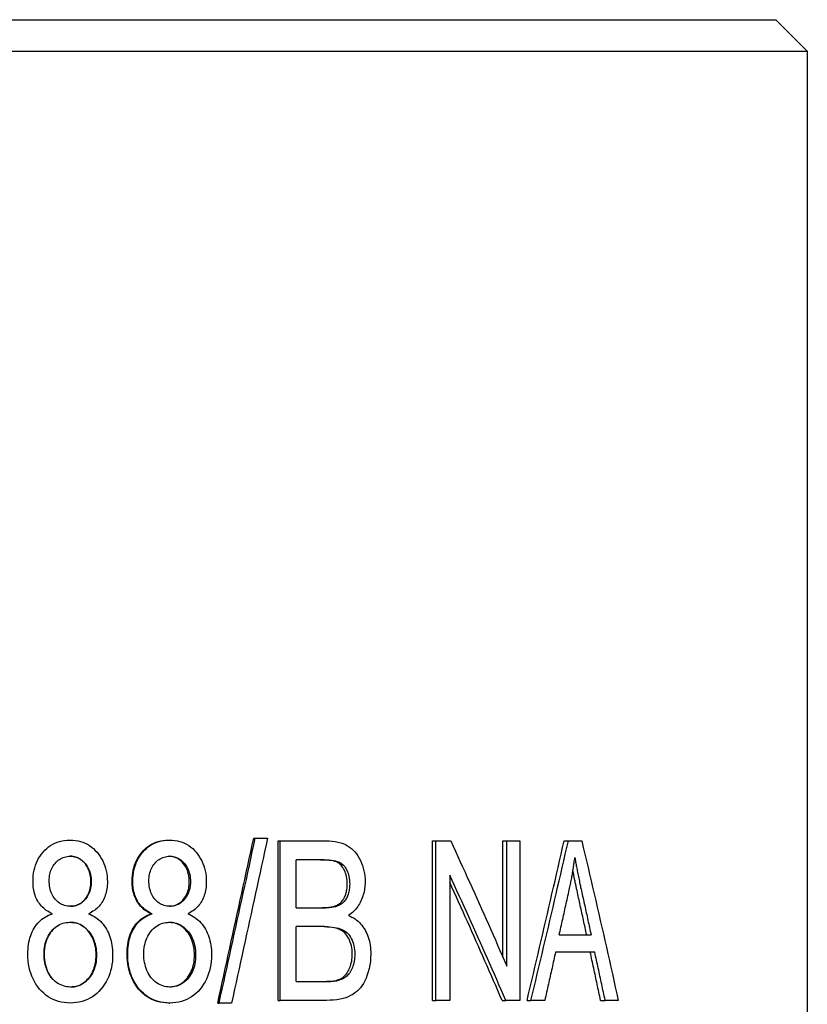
# Model space of a CAD drawing. Header units: millimetres. Extents: x 84 to 4102, y 9 to 486.
# Tile 15 of 15: x 459 to 471, y 349 to 364. Entities that reach past the tile are written whole.
import ezdxf

# ---------------------------------------------------------------- set-up
doc = ezdxf.new("R2010")
doc.units = ezdxf.units.MM
doc.layers.add('DETAIL', color=2, linetype='Continuous')

msp = doc.modelspace()

# ---------------------------------------------------------------- linework, layer by layer
at = {"layer": 'DETAIL'}
for p, q in [((447.746, 364.34), (470.746, 364.34)), ((470.746, 364.34), (471.246, 363.84)), ((447.246, 363.84), (471.246, 363.84)), ((471.246, 363.84), (471.246, 331.24)), ((462.433, 351.31), (462.459, 351.31)), ((462.459, 351.31), (462.654, 351.31)), ((461.078, 351.277), (461.093, 351.277)), ((462.823, 351.267), (462.852, 351.267)), ((462.823, 348.727), (462.823, 351.267)), ((462.852, 351.267), (463.579, 351.267)), ((462.852, 348.727), (462.852, 351.267)), ((465.28, 351.267), (465.331, 351.267)), ((465.28, 348.727), (465.28, 351.267)), ((465.331, 351.267), (465.569, 351.267)), ((465.331, 348.727), (465.331, 351.267)), ((466.401, 351.267), (466.461, 351.267)), ((466.401, 349.411), (466.401, 351.267)), ((466.461, 351.267), (466.668, 351.267)), ((466.461, 349.273), (466.461, 351.267)), ((466.668, 351.267), (466.668, 348.727)), ((467.375, 351.267), (467.442, 351.267)), ((467.442, 351.267), (467.655, 351.267)), ((463.11, 350.201), (463.11, 350.967)), ((463.497, 350.967), (463.11, 350.967)), ((465.554, 350.722), (465.554, 348.727)), ((463.11, 350.201), (463.528, 350.201)), ((460.802, 350.106), (460.815, 350.106)), ((463.11, 349.028), (463.11, 349.901)), ((463.557, 349.901), (463.11, 349.901)), ((467.296, 349.769), (467.804, 349.769)), ((467.862, 349.496), (467.238, 349.496)), ((463.11, 349.028), (463.592, 349.028)), ((463.727, 349.039), (463.764, 349.039)), ((461.082, 348.685), (461.097, 348.685)), ((461.862, 348.685), (461.883, 348.685)), ((462.081, 348.685), (461.883, 348.685)), ((462.823, 348.727), (462.852, 348.727)), ((463.59, 348.727), (462.852, 348.727)), ((465.28, 348.727), (465.331, 348.727)), ((465.554, 348.727), (465.331, 348.727)), ((466.387, 348.727), (466.447, 348.727)), ((466.668, 348.727), (466.447, 348.727)), ((466.784, 348.727), (466.847, 348.727)), ((467.068, 348.727), (466.847, 348.727)), ((467.955, 348.727), (468.028, 348.727)), ((468.237, 348.727), (468.028, 348.727))]:
    msp.add_line(p, q, dxfattribs=at)
at = {"layer": 'DETAIL', "flags": 128}
for points in [[(461.862, 348.685), (461.885, 348.794), (461.909, 348.904), (461.933, 349.013), (461.957, 349.122), (461.981, 349.232), (462.005, 349.341), (462.029, 349.451), (462.053, 349.56), (462.076, 349.669), (462.1, 349.779), (462.124, 349.888), (462.148, 349.997), (462.172, 350.107), (462.195, 350.216), (462.219, 350.326), (462.243, 350.435), (462.267, 350.544), (462.29, 350.654), (462.314, 350.763), (462.338, 350.873), (462.362, 350.982), (462.385, 351.091), (462.409, 351.201), (462.433, 351.31)], [(461.883, 348.685), (461.907, 348.794), (461.932, 348.904), (461.956, 349.013), (461.98, 349.122), (462.004, 349.232), (462.028, 349.341), (462.052, 349.451), (462.076, 349.56), (462.1, 349.669), (462.124, 349.779), (462.148, 349.888), (462.172, 349.997), (462.196, 350.107), (462.22, 350.216), (462.244, 350.326), (462.268, 350.435), (462.292, 350.544), (462.316, 350.654), (462.34, 350.763), (462.364, 350.873), (462.387, 350.982), (462.411, 351.091), (462.435, 351.201), (462.459, 351.31)], [(462.654, 351.31), (462.631, 351.201), (462.607, 351.091), (462.583, 350.982), (462.559, 350.873), (462.536, 350.763), (462.512, 350.654), (462.488, 350.544), (462.464, 350.435), (462.44, 350.326), (462.416, 350.216), (462.393, 350.107), (462.369, 349.997), (462.345, 349.888), (462.321, 349.779), (462.297, 349.669), (462.273, 349.56), (462.249, 349.451), (462.225, 349.341), (462.201, 349.232), (462.177, 349.122), (462.153, 349.013), (462.129, 348.904), (462.105, 348.794), (462.081, 348.685)], [(458.92, 350.623), (458.921, 350.668), (458.924, 350.713), (458.93, 350.756), (458.938, 350.798), (458.948, 350.838), (458.96, 350.878), (458.975, 350.916), (458.991, 350.953), (459.01, 350.989), (459.032, 351.023), (459.055, 351.056), (459.081, 351.088), (459.109, 351.119), (459.138, 351.146), (459.168, 351.171), (459.2, 351.193), (459.234, 351.213), (459.269, 351.23), (459.305, 351.244), (459.343, 351.256), (459.382, 351.265), (459.423, 351.272), (459.466, 351.276), (459.509, 351.277)], [(459.509, 351.277), (459.553, 351.276), (459.596, 351.272), (459.637, 351.265), (459.676, 351.256), (459.714, 351.244), (459.751, 351.229), (459.786, 351.212), (459.82, 351.192), (459.852, 351.169), (459.883, 351.143), (459.912, 351.115), (459.94, 351.085), (459.967, 351.052), (459.99, 351.018), (460.012, 350.983), (460.031, 350.947), (460.048, 350.909), (460.063, 350.871), (460.076, 350.831), (460.086, 350.79), (460.094, 350.748), (460.1, 350.705), (460.103, 350.661), (460.104, 350.615)], [(460.498, 350.623), (460.499, 350.668), (460.503, 350.713), (460.508, 350.756), (460.516, 350.798), (460.526, 350.838), (460.538, 350.878), (460.552, 350.916), (460.569, 350.953), (460.587, 350.989), (460.608, 351.023), (460.631, 351.056), (460.657, 351.088), (460.684, 351.119), (460.713, 351.146), (460.743, 351.171), (460.774, 351.193), (460.807, 351.213), (460.841, 351.23), (460.877, 351.244), (460.915, 351.256), (460.953, 351.265), (460.993, 351.272), (461.035, 351.276), (461.078, 351.277)], [(460.509, 350.623), (460.51, 350.668), (460.513, 350.713), (460.519, 350.756), (460.526, 350.798), (460.536, 350.838), (460.549, 350.878), (460.563, 350.916), (460.58, 350.953), (460.599, 350.989), (460.62, 351.023), (460.643, 351.056), (460.669, 351.088), (460.696, 351.119), (460.725, 351.146), (460.755, 351.171), (460.787, 351.193), (460.82, 351.213), (460.855, 351.23), (460.891, 351.244), (460.928, 351.256), (460.967, 351.265), (461.008, 351.272), (461.05, 351.276), (461.093, 351.277)], [(461.093, 351.277), (461.136, 351.276), (461.178, 351.272), (461.219, 351.265), (461.258, 351.256), (461.295, 351.244), (461.331, 351.229), (461.366, 351.212), (461.399, 351.192), (461.431, 351.169), (461.462, 351.143), (461.491, 351.115), (461.518, 351.085), (461.544, 351.052), (461.567, 351.018), (461.589, 350.983), (461.608, 350.947), (461.624, 350.909), (461.639, 350.871), (461.651, 350.831), (461.661, 350.79), (461.669, 350.748), (461.675, 350.705), (461.678, 350.661), (461.679, 350.615)], [(463.579, 351.267), (463.632, 351.266), (463.683, 351.263), (463.73, 351.257), (463.775, 351.248), (463.818, 351.237), (463.857, 351.224), (463.894, 351.208), (463.928, 351.19), (463.96, 351.169), (463.99, 351.146), (464.019, 351.12), (464.045, 351.092), (464.07, 351.061), (464.093, 351.028), (464.114, 350.992), (464.133, 350.953), (464.15, 350.913), (464.165, 350.872), (464.177, 350.831), (464.188, 350.789), (464.196, 350.747), (464.201, 350.704), (464.205, 350.661), (464.206, 350.617)], [(465.569, 351.267), (465.607, 351.184), (465.645, 351.101), (465.683, 351.018), (465.721, 350.935), (465.759, 350.852), (465.797, 350.769), (465.834, 350.686), (465.872, 350.603), (465.909, 350.52), (465.947, 350.437), (465.984, 350.354), (466.021, 350.27), (466.059, 350.187), (466.096, 350.104), (466.133, 350.021), (466.17, 349.938), (466.206, 349.855), (466.243, 349.772), (466.28, 349.689), (466.316, 349.606), (466.352, 349.523), (466.389, 349.44), (466.425, 349.357), (466.461, 349.273)], [(466.784, 348.727), (466.809, 348.833), (466.834, 348.939), (466.86, 349.045), (466.885, 349.151), (466.91, 349.257), (466.935, 349.363), (466.96, 349.468), (466.985, 349.574), (467.009, 349.68), (467.034, 349.786), (467.059, 349.892), (467.083, 349.997), (467.108, 350.103), (467.133, 350.209), (467.157, 350.315), (467.181, 350.421), (467.206, 350.527), (467.23, 350.632), (467.254, 350.738), (467.279, 350.844), (467.303, 350.95), (467.327, 351.056), (467.351, 351.162), (467.375, 351.267)], [(466.847, 348.727), (466.872, 348.833), (466.898, 348.939), (466.923, 349.045), (466.948, 349.151), (466.974, 349.257), (466.999, 349.363), (467.024, 349.468), (467.049, 349.574), (467.074, 349.68), (467.099, 349.786), (467.124, 349.892), (467.149, 349.997), (467.174, 350.103), (467.198, 350.209), (467.223, 350.315), (467.248, 350.421), (467.272, 350.527), (467.297, 350.632), (467.321, 350.738), (467.346, 350.844), (467.37, 350.95), (467.394, 351.056), (467.418, 351.162), (467.442, 351.267)], [(467.655, 351.267), (467.68, 351.162), (467.705, 351.056), (467.73, 350.95), (467.755, 350.844), (467.78, 350.738), (467.805, 350.632), (467.829, 350.527), (467.854, 350.421), (467.878, 350.315), (467.903, 350.209), (467.927, 350.103), (467.951, 349.997), (467.976, 349.892), (468, 349.786), (468.024, 349.68), (468.048, 349.574), (468.072, 349.468), (468.095, 349.363), (468.119, 349.257), (468.143, 349.151), (468.167, 349.045), (468.19, 348.939), (468.214, 348.833), (468.237, 348.727)], [(459.178, 350.634), (459.178, 350.661), (459.18, 350.686), (459.183, 350.711), (459.188, 350.735), (459.194, 350.759), (459.201, 350.782), (459.21, 350.804), (459.22, 350.826), (459.231, 350.848), (459.243, 350.868), (459.257, 350.888), (459.272, 350.907), (459.288, 350.926), (459.305, 350.942), (459.323, 350.957), (459.341, 350.971), (459.36, 350.983), (459.38, 350.993), (459.4, 351.002), (459.421, 351.009), (459.443, 351.014), (459.466, 351.018), (459.489, 351.021), (459.513, 351.022)], [(459.842, 350.617), (459.841, 350.645), (459.839, 350.672), (459.836, 350.699), (459.831, 350.724), (459.826, 350.749), (459.818, 350.774), (459.81, 350.797), (459.8, 350.82), (459.789, 350.842), (459.777, 350.863), (459.763, 350.884), (459.748, 350.904), (459.732, 350.922), (459.715, 350.939), (459.698, 350.955), (459.68, 350.969), (459.661, 350.981), (459.642, 350.992), (459.622, 351.001), (459.602, 351.008), (459.581, 351.014), (459.559, 351.018), (459.536, 351.021), (459.513, 351.022)], [(459.513, 351.022), (459.537, 351.021), (459.559, 351.018), (459.582, 351.014), (459.603, 351.009), (459.624, 351.001), (459.644, 350.992), (459.664, 350.982), (459.682, 350.97), (459.701, 350.956), (459.718, 350.94), (459.735, 350.923), (459.751, 350.905), (459.767, 350.885), (459.781, 350.864), (459.793, 350.843), (459.804, 350.82), (459.814, 350.798), (459.823, 350.774), (459.83, 350.75), (459.836, 350.725), (459.841, 350.699), (459.844, 350.672), (459.846, 350.645), (459.847, 350.617)], [(460.765, 350.634), (460.765, 350.661), (460.767, 350.686), (460.77, 350.711), (460.775, 350.735), (460.781, 350.759), (460.788, 350.782), (460.796, 350.804), (460.806, 350.826), (460.817, 350.848), (460.83, 350.868), (460.843, 350.888), (460.858, 350.907), (460.874, 350.926), (460.891, 350.942), (460.908, 350.957), (460.927, 350.971), (460.945, 350.983), (460.965, 350.993), (460.985, 351.002), (461.006, 351.009), (461.028, 351.014), (461.05, 351.018), (461.073, 351.021), (461.097, 351.022)], [(461.408, 350.617), (461.407, 350.645), (461.406, 350.672), (461.402, 350.698), (461.398, 350.723), (461.392, 350.748), (461.385, 350.772), (461.377, 350.795), (461.368, 350.818), (461.357, 350.84), (461.345, 350.861), (461.332, 350.882), (461.317, 350.901), (461.302, 350.92), (461.285, 350.937), (461.269, 350.953), (461.251, 350.967), (461.233, 350.979), (461.214, 350.99), (461.195, 350.999), (461.175, 351.007), (461.155, 351.013), (461.133, 351.017), (461.112, 351.02), (461.089, 351.022)], [(461.097, 351.022), (461.12, 351.021), (461.143, 351.018), (461.164, 351.014), (461.186, 351.009), (461.206, 351.001), (461.226, 350.992), (461.245, 350.982), (461.264, 350.97), (461.282, 350.956), (461.299, 350.94), (461.316, 350.923), (461.332, 350.905), (461.347, 350.885), (461.361, 350.864), (461.373, 350.843), (461.384, 350.82), (461.394, 350.798), (461.403, 350.774), (461.41, 350.75), (461.416, 350.725), (461.42, 350.699), (461.424, 350.672), (461.425, 350.645), (461.426, 350.617)], [(463.922, 350.578), (463.921, 350.609), (463.919, 350.639), (463.916, 350.668), (463.911, 350.697), (463.904, 350.724), (463.897, 350.75), (463.888, 350.776), (463.877, 350.8), (463.865, 350.823), (463.852, 350.844), (463.838, 350.863), (463.823, 350.881), (463.806, 350.896), (463.788, 350.91), (463.769, 350.922), (463.749, 350.932), (463.726, 350.94), (463.7, 350.947), (463.67, 350.953), (463.636, 350.958), (463.598, 350.962), (463.556, 350.965), (463.511, 350.967), (463.462, 350.967)], [(463.497, 350.967), (463.546, 350.967), (463.592, 350.965), (463.634, 350.962), (463.672, 350.958), (463.707, 350.953), (463.737, 350.947), (463.764, 350.94), (463.787, 350.932), (463.807, 350.922), (463.826, 350.91), (463.844, 350.896), (463.861, 350.881), (463.877, 350.863), (463.891, 350.844), (463.904, 350.823), (463.916, 350.8), (463.926, 350.776), (463.935, 350.75), (463.943, 350.724), (463.95, 350.697), (463.954, 350.668), (463.958, 350.639), (463.96, 350.609), (463.961, 350.578)], [(467.463, 350.516), (467.467, 350.536), (467.471, 350.556), (467.475, 350.576), (467.48, 350.596), (467.484, 350.617), (467.488, 350.637), (467.491, 350.657), (467.495, 350.677), (467.499, 350.697), (467.503, 350.717), (467.506, 350.737), (467.51, 350.757), (467.513, 350.778), (467.516, 350.798), (467.52, 350.818), (467.523, 350.838), (467.526, 350.858), (467.529, 350.879), (467.532, 350.899), (467.535, 350.919), (467.537, 350.939), (467.54, 350.96), (467.543, 350.98), (467.545, 351)], [(467.545, 351), (467.548, 350.983), (467.551, 350.965), (467.554, 350.947), (467.558, 350.929), (467.561, 350.91), (467.565, 350.89), (467.568, 350.871), (467.572, 350.851), (467.576, 350.83), (467.58, 350.809), (467.584, 350.788), (467.588, 350.766), (467.593, 350.744), (467.597, 350.721), (467.602, 350.698), (467.607, 350.675), (467.612, 350.651), (467.617, 350.627), (467.622, 350.603), (467.627, 350.578), (467.633, 350.552), (467.638, 350.526), (467.644, 350.5), (467.65, 350.474)], [(466.447, 348.727), (466.411, 348.811), (466.375, 348.894), (466.338, 348.977), (466.302, 349.06), (466.265, 349.143), (466.229, 349.226), (466.192, 349.309), (466.155, 349.392), (466.118, 349.475), (466.081, 349.558), (466.044, 349.641), (466.007, 349.725), (465.97, 349.808), (465.932, 349.891), (465.895, 349.974), (465.857, 350.057), (465.82, 350.14), (465.782, 350.223), (465.744, 350.306), (465.706, 350.389), (465.668, 350.472), (465.63, 350.555), (465.592, 350.638), (465.554, 350.722)], [(467.58, 350.474), (467.577, 350.488), (467.574, 350.503), (467.571, 350.517), (467.568, 350.531), (467.565, 350.545), (467.562, 350.559), (467.559, 350.573), (467.556, 350.587), (467.553, 350.6), (467.551, 350.614), (467.548, 350.627), (467.545, 350.64), (467.542, 350.653), (467.54, 350.666), (467.537, 350.679), (467.534, 350.692), (467.532, 350.704), (467.529, 350.717), (467.527, 350.729), (467.524, 350.741), (467.522, 350.754), (467.52, 350.766), (467.517, 350.777), (467.515, 350.789)], [(459.228, 350.106), (459.203, 350.118), (459.178, 350.131), (459.154, 350.145), (459.132, 350.16), (459.111, 350.176), (459.091, 350.193), (459.072, 350.21), (459.054, 350.228), (459.038, 350.247), (459.022, 350.267), (459.008, 350.288), (458.995, 350.309), (458.983, 350.331), (458.972, 350.354), (458.962, 350.378), (458.953, 350.403), (458.945, 350.428), (458.939, 350.453), (458.933, 350.48), (458.928, 350.507), (458.925, 350.535), (458.922, 350.564), (458.92, 350.593), (458.92, 350.623)], [(459.515, 350.226), (459.491, 350.227), (459.467, 350.229), (459.444, 350.233), (459.421, 350.239), (459.4, 350.246), (459.379, 350.255), (459.359, 350.265), (459.34, 350.277), (459.322, 350.29), (459.304, 350.305), (459.287, 350.322), (459.271, 350.34), (459.256, 350.36), (459.243, 350.38), (459.23, 350.401), (459.219, 350.424), (459.209, 350.447), (459.201, 350.471), (459.194, 350.496), (459.188, 350.522), (459.183, 350.549), (459.18, 350.576), (459.178, 350.605), (459.178, 350.634)], [(459.515, 350.226), (459.539, 350.227), (459.562, 350.229), (459.584, 350.233), (459.605, 350.239), (459.626, 350.246), (459.646, 350.255), (459.665, 350.265), (459.684, 350.277), (459.702, 350.29), (459.719, 350.305), (459.735, 350.322), (459.751, 350.34), (459.765, 350.359), (459.779, 350.379), (459.791, 350.4), (459.801, 350.421), (459.811, 350.443), (459.819, 350.466), (459.826, 350.489), (459.832, 350.513), (459.836, 350.538), (459.839, 350.564), (459.841, 350.59), (459.842, 350.617)], [(459.847, 350.617), (459.846, 350.59), (459.844, 350.564), (459.841, 350.538), (459.837, 350.513), (459.831, 350.489), (459.824, 350.465), (459.815, 350.442), (459.806, 350.42), (459.795, 350.399), (459.783, 350.378), (459.769, 350.358), (459.754, 350.339), (459.738, 350.321), (459.722, 350.305), (459.705, 350.29), (459.687, 350.276), (459.668, 350.264), (459.648, 350.254), (459.628, 350.246), (459.607, 350.239), (459.585, 350.233), (459.563, 350.229), (459.539, 350.227), (459.515, 350.226)], [(460.104, 350.615), (460.104, 350.586), (460.102, 350.558), (460.099, 350.53), (460.096, 350.503), (460.091, 350.476), (460.086, 350.45), (460.079, 350.425), (460.071, 350.4), (460.062, 350.376), (460.053, 350.353), (460.042, 350.33), (460.03, 350.308), (460.017, 350.287), (460.003, 350.266), (459.988, 350.247), (459.972, 350.228), (459.955, 350.21), (459.937, 350.192), (459.917, 350.176), (459.897, 350.16), (459.875, 350.145), (459.853, 350.131), (459.829, 350.118), (459.804, 350.106)], [(460.802, 350.106), (460.777, 350.118), (460.752, 350.131), (460.729, 350.145), (460.707, 350.16), (460.686, 350.176), (460.667, 350.193), (460.648, 350.21), (460.631, 350.228), (460.614, 350.247), (460.599, 350.267), (460.585, 350.288), (460.572, 350.309), (460.56, 350.331), (460.55, 350.354), (460.54, 350.378), (460.531, 350.403), (460.523, 350.428), (460.517, 350.453), (460.511, 350.48), (460.506, 350.507), (460.503, 350.535), (460.5, 350.564), (460.499, 350.593), (460.498, 350.623)], [(460.815, 350.106), (460.789, 350.118), (460.765, 350.131), (460.742, 350.145), (460.719, 350.16), (460.698, 350.176), (460.679, 350.193), (460.66, 350.21), (460.642, 350.228), (460.626, 350.247), (460.61, 350.267), (460.596, 350.288), (460.583, 350.309), (460.571, 350.331), (460.56, 350.354), (460.551, 350.378), (460.542, 350.403), (460.534, 350.428), (460.527, 350.453), (460.522, 350.48), (460.517, 350.507), (460.513, 350.535), (460.511, 350.564), (460.509, 350.593), (460.509, 350.623)], [(461.099, 350.226), (461.075, 350.227), (461.051, 350.229), (461.028, 350.233), (461.006, 350.239), (460.985, 350.246), (460.964, 350.255), (460.945, 350.265), (460.926, 350.277), (460.907, 350.29), (460.89, 350.305), (460.873, 350.322), (460.857, 350.34), (460.843, 350.36), (460.829, 350.38), (460.817, 350.401), (460.806, 350.424), (460.796, 350.447), (460.788, 350.471), (460.781, 350.496), (460.775, 350.522), (460.77, 350.549), (460.767, 350.576), (460.765, 350.605), (460.765, 350.634)], [(461.091, 350.226), (461.114, 350.227), (461.136, 350.23), (461.158, 350.234), (461.179, 350.24), (461.199, 350.248), (461.218, 350.257), (461.237, 350.267), (461.255, 350.279), (461.272, 350.292), (461.289, 350.308), (461.305, 350.324), (461.32, 350.342), (461.334, 350.361), (461.347, 350.381), (461.359, 350.402), (461.369, 350.423), (461.378, 350.445), (461.386, 350.467), (461.393, 350.49), (461.398, 350.514), (461.403, 350.539), (461.406, 350.564), (461.407, 350.59), (461.408, 350.617)], [(461.426, 350.617), (461.425, 350.59), (461.424, 350.564), (461.42, 350.538), (461.416, 350.513), (461.41, 350.489), (461.403, 350.465), (461.395, 350.442), (461.386, 350.42), (461.375, 350.399), (461.363, 350.378), (461.349, 350.358), (461.335, 350.339), (461.319, 350.321), (461.303, 350.305), (461.286, 350.29), (461.268, 350.276), (461.25, 350.264), (461.23, 350.254), (461.21, 350.246), (461.189, 350.239), (461.168, 350.233), (461.146, 350.229), (461.123, 350.227), (461.099, 350.226)], [(461.679, 350.615), (461.679, 350.586), (461.677, 350.558), (461.675, 350.53), (461.671, 350.503), (461.666, 350.476), (461.661, 350.45), (461.654, 350.425), (461.647, 350.4), (461.638, 350.376), (461.629, 350.353), (461.618, 350.33), (461.606, 350.308), (461.594, 350.287), (461.58, 350.266), (461.565, 350.247), (461.549, 350.228), (461.532, 350.21), (461.514, 350.192), (461.495, 350.176), (461.475, 350.16), (461.454, 350.145), (461.432, 350.131), (461.408, 350.118), (461.384, 350.106)], [(463.73, 350.23), (463.746, 350.237), (463.761, 350.244), (463.775, 350.252), (463.789, 350.261), (463.801, 350.271), (463.814, 350.281), (463.825, 350.292), (463.836, 350.303), (463.847, 350.316), (463.856, 350.329), (463.865, 350.342), (463.874, 350.357), (463.881, 350.372), (463.888, 350.387), (463.895, 350.404), (463.9, 350.42), (463.905, 350.438), (463.91, 350.456), (463.913, 350.475), (463.916, 350.494), (463.919, 350.514), (463.92, 350.535), (463.921, 350.556), (463.922, 350.578)], [(463.961, 350.578), (463.96, 350.556), (463.959, 350.535), (463.958, 350.514), (463.955, 350.494), (463.952, 350.475), (463.949, 350.456), (463.944, 350.438), (463.939, 350.42), (463.933, 350.404), (463.927, 350.387), (463.92, 350.372), (463.912, 350.357), (463.904, 350.342), (463.895, 350.329), (463.885, 350.316), (463.875, 350.303), (463.863, 350.292), (463.852, 350.281), (463.839, 350.271), (463.826, 350.261), (463.813, 350.252), (463.798, 350.244), (463.783, 350.237), (463.768, 350.23)], [(464.206, 350.617), (464.205, 350.59), (464.204, 350.563), (464.202, 350.537), (464.199, 350.511), (464.195, 350.485), (464.19, 350.459), (464.184, 350.434), (464.177, 350.409), (464.169, 350.384), (464.161, 350.359), (464.151, 350.335), (464.141, 350.311), (464.129, 350.288), (464.117, 350.265), (464.104, 350.243), (464.09, 350.222), (464.075, 350.201), (464.059, 350.181), (464.042, 350.162), (464.024, 350.144), (464.005, 350.127), (463.985, 350.11), (463.964, 350.094), (463.943, 350.079)], [(466.387, 348.727), (466.354, 348.806), (466.32, 348.884), (466.286, 348.962), (466.252, 349.041), (466.218, 349.119), (466.183, 349.197), (466.149, 349.276), (466.115, 349.354), (466.08, 349.432), (466.046, 349.511), (466.011, 349.589), (465.976, 349.667), (465.942, 349.746), (465.907, 349.824), (465.872, 349.902), (465.837, 349.981), (465.802, 350.059), (465.766, 350.137), (465.731, 350.216), (465.696, 350.294), (465.66, 350.372), (465.625, 350.451), (465.589, 350.529), (465.554, 350.607)], [(467.296, 349.769), (467.303, 349.8), (467.31, 349.831), (467.317, 349.862), (467.324, 349.894), (467.331, 349.925), (467.338, 349.956), (467.345, 349.987), (467.352, 350.018), (467.359, 350.049), (467.366, 350.08), (467.373, 350.112), (467.38, 350.143), (467.387, 350.174), (467.394, 350.205), (467.401, 350.236), (467.407, 350.267), (467.414, 350.298), (467.421, 350.33), (467.428, 350.361), (467.435, 350.392), (467.442, 350.423), (467.449, 350.454), (467.456, 350.485), (467.463, 350.516)], [(467.734, 349.769), (467.727, 349.798), (467.721, 349.828), (467.715, 349.857), (467.708, 349.886), (467.702, 349.916), (467.696, 349.945), (467.689, 349.975), (467.683, 350.004), (467.676, 350.033), (467.67, 350.063), (467.664, 350.092), (467.657, 350.121), (467.651, 350.151), (467.645, 350.18), (467.638, 350.209), (467.632, 350.239), (467.625, 350.268), (467.619, 350.298), (467.612, 350.327), (467.606, 350.356), (467.6, 350.386), (467.593, 350.415), (467.587, 350.444), (467.58, 350.474)], [(467.65, 350.474), (467.656, 350.444), (467.663, 350.415), (467.669, 350.386), (467.676, 350.356), (467.682, 350.327), (467.689, 350.298), (467.695, 350.268), (467.702, 350.239), (467.708, 350.209), (467.715, 350.18), (467.721, 350.151), (467.727, 350.121), (467.734, 350.092), (467.74, 350.063), (467.747, 350.033), (467.753, 350.004), (467.76, 349.975), (467.766, 349.945), (467.772, 349.916), (467.779, 349.886), (467.785, 349.857), (467.792, 349.828), (467.798, 349.798), (467.804, 349.769)], [(463.492, 350.201), (463.506, 350.201), (463.519, 350.201), (463.532, 350.201), (463.545, 350.202), (463.558, 350.202), (463.57, 350.203), (463.581, 350.203), (463.593, 350.204), (463.604, 350.205), (463.615, 350.206), (463.625, 350.207), (463.635, 350.208), (463.645, 350.209), (463.654, 350.211), (463.663, 350.212), (463.672, 350.214), (463.68, 350.215), (463.689, 350.217), (463.696, 350.219), (463.704, 350.221), (463.711, 350.223), (463.718, 350.225), (463.724, 350.227), (463.73, 350.23)], [(463.768, 350.23), (463.762, 350.227), (463.755, 350.225), (463.748, 350.223), (463.741, 350.221), (463.733, 350.219), (463.726, 350.217), (463.717, 350.215), (463.709, 350.214), (463.7, 350.212), (463.691, 350.211), (463.681, 350.209), (463.672, 350.208), (463.661, 350.207), (463.651, 350.206), (463.64, 350.205), (463.629, 350.204), (463.617, 350.203), (463.606, 350.203), (463.593, 350.202), (463.581, 350.202), (463.568, 350.201), (463.555, 350.201), (463.542, 350.201), (463.528, 350.201)], [(458.838, 349.463), (458.839, 349.504), (458.841, 349.544), (458.844, 349.582), (458.849, 349.619), (458.856, 349.656), (458.863, 349.691), (458.872, 349.725), (458.883, 349.758), (458.895, 349.79), (458.908, 349.82), (458.923, 349.85), (458.939, 349.878), (458.957, 349.906), (458.976, 349.931), (458.996, 349.955), (459.017, 349.978), (459.039, 349.999), (459.062, 350.019), (459.087, 350.037), (459.113, 350.054), (459.14, 350.069), (459.168, 350.083), (459.198, 350.095), (459.228, 350.106)], [(459.804, 350.106), (459.835, 350.093), (459.864, 350.078), (459.892, 350.062), (459.919, 350.045), (459.945, 350.027), (459.969, 350.007), (459.992, 349.986), (460.014, 349.963), (460.035, 349.939), (460.054, 349.914), (460.072, 349.888), (460.089, 349.86), (460.105, 349.831), (460.12, 349.801), (460.132, 349.771), (460.144, 349.739), (460.154, 349.707), (460.163, 349.673), (460.171, 349.639), (460.177, 349.604), (460.182, 349.567), (460.185, 349.53), (460.187, 349.492), (460.188, 349.453)], [(460.417, 349.463), (460.418, 349.504), (460.42, 349.544), (460.423, 349.582), (460.428, 349.619), (460.435, 349.656), (460.442, 349.691), (460.451, 349.725), (460.462, 349.758), (460.474, 349.79), (460.487, 349.82), (460.501, 349.85), (460.517, 349.878), (460.535, 349.906), (460.553, 349.931), (460.573, 349.955), (460.593, 349.978), (460.615, 349.999), (460.639, 350.019), (460.663, 350.037), (460.688, 350.054), (460.715, 350.069), (460.743, 350.083), (460.772, 350.095), (460.802, 350.106)], [(460.427, 349.463), (460.428, 349.504), (460.43, 349.544), (460.433, 349.582), (460.438, 349.619), (460.445, 349.656), (460.452, 349.691), (460.461, 349.725), (460.472, 349.758), (460.484, 349.79), (460.497, 349.82), (460.512, 349.85), (460.528, 349.878), (460.545, 349.906), (460.564, 349.931), (460.584, 349.955), (460.605, 349.978), (460.627, 349.999), (460.65, 350.019), (460.675, 350.037), (460.7, 350.054), (460.727, 350.069), (460.755, 350.083), (460.784, 350.095), (460.815, 350.106)], [(461.384, 350.106), (461.414, 350.093), (461.443, 350.078), (461.471, 350.062), (461.497, 350.045), (461.522, 350.027), (461.546, 350.007), (461.569, 349.986), (461.591, 349.963), (461.611, 349.939), (461.63, 349.914), (461.648, 349.888), (461.665, 349.86), (461.68, 349.831), (461.694, 349.801), (461.707, 349.771), (461.718, 349.739), (461.728, 349.707), (461.737, 349.673), (461.744, 349.639), (461.751, 349.604), (461.755, 349.567), (461.759, 349.53), (461.761, 349.492), (461.761, 349.453)], [(463.943, 350.079), (463.971, 350.067), (463.998, 350.054), (464.023, 350.039), (464.048, 350.023), (464.071, 350.006), (464.094, 349.987), (464.115, 349.967), (464.135, 349.946), (464.154, 349.924), (464.172, 349.9), (464.189, 349.875), (464.205, 349.848), (464.22, 349.821), (464.233, 349.793), (464.245, 349.763), (464.256, 349.733), (464.265, 349.702), (464.274, 349.671), (464.281, 349.638), (464.286, 349.605), (464.291, 349.571), (464.294, 349.536), (464.296, 349.5), (464.297, 349.463)], [(459.096, 349.461), (459.096, 349.497), (459.099, 349.532), (459.103, 349.566), (459.108, 349.599), (459.116, 349.631), (459.125, 349.662), (459.135, 349.691), (459.147, 349.72), (459.161, 349.748), (459.176, 349.775), (459.193, 349.8), (459.212, 349.825), (459.232, 349.848), (459.252, 349.87), (459.274, 349.889), (459.296, 349.906), (459.32, 349.921), (459.344, 349.934), (459.369, 349.945), (459.395, 349.954), (459.422, 349.961), (459.449, 349.966), (459.478, 349.969), (459.507, 349.97)], [(459.925, 349.45), (459.924, 349.487), (459.922, 349.523), (459.918, 349.558), (459.912, 349.591), (459.904, 349.624), (459.895, 349.656), (459.884, 349.686), (459.872, 349.716), (459.858, 349.744), (459.842, 349.771), (459.825, 349.797), (459.806, 349.822), (459.786, 349.846), (459.764, 349.867), (459.742, 349.887), (459.72, 349.904), (459.696, 349.92), (459.672, 349.933), (459.646, 349.944), (459.62, 349.954), (459.593, 349.961), (459.565, 349.966), (459.537, 349.969), (459.507, 349.97)], [(459.507, 349.97), (459.537, 349.969), (459.566, 349.966), (459.594, 349.961), (459.622, 349.954), (459.648, 349.945), (459.674, 349.934), (459.699, 349.92), (459.722, 349.905), (459.746, 349.888), (459.768, 349.868), (459.789, 349.847), (459.81, 349.823), (459.829, 349.798), (459.847, 349.772), (459.863, 349.745), (459.877, 349.716), (459.89, 349.687), (459.9, 349.656), (459.91, 349.625), (459.917, 349.592), (459.923, 349.558), (459.927, 349.523), (459.93, 349.487), (459.931, 349.45)], [(460.683, 349.461), (460.684, 349.497), (460.686, 349.532), (460.69, 349.566), (460.696, 349.599), (460.703, 349.631), (460.712, 349.662), (460.722, 349.691), (460.734, 349.72), (460.748, 349.748), (460.763, 349.775), (460.78, 349.8), (460.798, 349.825), (460.818, 349.848), (460.839, 349.87), (460.86, 349.889), (460.882, 349.906), (460.905, 349.921), (460.929, 349.934), (460.954, 349.945), (460.98, 349.954), (461.006, 349.961), (461.034, 349.966), (461.062, 349.969), (461.091, 349.97)], [(461.49, 349.45), (461.489, 349.486), (461.487, 349.522), (461.483, 349.557), (461.477, 349.59), (461.47, 349.623), (461.461, 349.654), (461.451, 349.685), (461.439, 349.714), (461.425, 349.742), (461.41, 349.769), (461.393, 349.795), (461.374, 349.82), (461.355, 349.844), (461.334, 349.865), (461.313, 349.885), (461.29, 349.902), (461.267, 349.918), (461.244, 349.931), (461.219, 349.943), (461.194, 349.952), (461.167, 349.96), (461.14, 349.965), (461.112, 349.969), (461.084, 349.97)], [(461.091, 349.97), (461.121, 349.969), (461.149, 349.966), (461.177, 349.961), (461.204, 349.954), (461.23, 349.945), (461.255, 349.934), (461.28, 349.92), (461.304, 349.905), (461.326, 349.888), (461.348, 349.868), (461.369, 349.847), (461.39, 349.823), (461.409, 349.798), (461.426, 349.772), (461.442, 349.745), (461.456, 349.716), (461.468, 349.687), (461.479, 349.656), (461.488, 349.625), (461.495, 349.592), (461.501, 349.558), (461.505, 349.523), (461.508, 349.487), (461.509, 349.45)], [(464.002, 349.465), (464.001, 349.5), (463.999, 349.533), (463.994, 349.566), (463.988, 349.597), (463.981, 349.627), (463.971, 349.656), (463.96, 349.684), (463.948, 349.711), (463.933, 349.736), (463.918, 349.759), (463.901, 349.781), (463.883, 349.8), (463.864, 349.817), (463.843, 349.833), (463.821, 349.846), (463.798, 349.858), (463.772, 349.868), (463.744, 349.877), (463.714, 349.884), (463.681, 349.89), (463.645, 349.895), (463.606, 349.898), (463.565, 349.9), (463.521, 349.901)], [(463.557, 349.901), (463.601, 349.9), (463.643, 349.898), (463.682, 349.895), (463.718, 349.89), (463.751, 349.884), (463.782, 349.877), (463.81, 349.868), (463.836, 349.858), (463.859, 349.846), (463.881, 349.833), (463.902, 349.817), (463.922, 349.8), (463.94, 349.781), (463.957, 349.759), (463.972, 349.736), (463.987, 349.711), (464, 349.684), (464.011, 349.656), (464.02, 349.627), (464.028, 349.597), (464.034, 349.566), (464.038, 349.533), (464.041, 349.5), (464.042, 349.465)], [(459.246, 349.864), (459.234, 349.851), (459.223, 349.838), (459.212, 349.825), (459.201, 349.811), (459.191, 349.797), (459.181, 349.782), (459.172, 349.767), (459.164, 349.752), (459.155, 349.736), (459.148, 349.72), (459.141, 349.704), (459.134, 349.687), (459.128, 349.67), (459.123, 349.653), (459.118, 349.635), (459.113, 349.617), (459.11, 349.599), (459.106, 349.58), (459.103, 349.561), (459.101, 349.542), (459.099, 349.522), (459.098, 349.502), (459.097, 349.482), (459.097, 349.461)], [(459.513, 348.685), (459.464, 348.686), (459.416, 348.691), (459.369, 348.699), (459.324, 348.71), (459.281, 348.724), (459.24, 348.741), (459.2, 348.761), (459.161, 348.784), (459.125, 348.81), (459.09, 348.84), (459.056, 348.872), (459.024, 348.908), (458.995, 348.945), (458.967, 348.985), (458.943, 349.026), (458.921, 349.068), (458.901, 349.112), (458.885, 349.158), (458.87, 349.205), (458.859, 349.253), (458.85, 349.304), (458.843, 349.355), (458.839, 349.408), (458.838, 349.463)], [(459.515, 348.94), (459.487, 348.942), (459.459, 348.945), (459.431, 348.95), (459.403, 348.958), (459.377, 348.967), (459.35, 348.979), (459.324, 348.993), (459.299, 349.009), (459.274, 349.027), (459.251, 349.047), (459.23, 349.069), (459.21, 349.092), (459.192, 349.117), (459.175, 349.144), (459.16, 349.172), (459.146, 349.203), (459.134, 349.234), (459.124, 349.266), (459.115, 349.298), (459.108, 349.33), (459.103, 349.362), (459.099, 349.395), (459.096, 349.428), (459.096, 349.461)], [(459.097, 349.461), (459.097, 349.442), (459.098, 349.423), (459.099, 349.404), (459.101, 349.385), (459.103, 349.367), (459.106, 349.348), (459.109, 349.329), (459.113, 349.311), (459.118, 349.292), (459.123, 349.274), (459.128, 349.256), (459.134, 349.238), (459.141, 349.22), (459.148, 349.202), (459.155, 349.184), (459.163, 349.167), (459.172, 349.151), (459.181, 349.135), (459.19, 349.12), (459.2, 349.105), (459.211, 349.091), (459.222, 349.077), (459.234, 349.064), (459.246, 349.052)], [(460.188, 349.453), (460.186, 349.4), (460.183, 349.348), (460.176, 349.297), (460.167, 349.248), (460.156, 349.2), (460.141, 349.154), (460.125, 349.109), (460.105, 349.066), (460.083, 349.024), (460.059, 348.983), (460.032, 348.944), (460.002, 348.907), (459.97, 348.871), (459.937, 348.839), (459.902, 348.81), (459.865, 348.783), (459.827, 348.76), (459.787, 348.74), (459.745, 348.723), (459.702, 348.71), (459.657, 348.699), (459.611, 348.691), (459.563, 348.686), (459.513, 348.685)], [(459.515, 348.94), (459.545, 348.942), (459.573, 348.945), (459.601, 348.95), (459.628, 348.957), (459.653, 348.966), (459.678, 348.977), (459.702, 348.99), (459.726, 349.005), (459.748, 349.022), (459.769, 349.041), (459.79, 349.063), (459.81, 349.086), (459.828, 349.11), (459.845, 349.136), (459.86, 349.162), (459.874, 349.19), (459.886, 349.219), (459.896, 349.249), (459.905, 349.279), (459.912, 349.311), (459.918, 349.344), (459.922, 349.378), (459.924, 349.413), (459.925, 349.45)], [(459.931, 349.45), (459.93, 349.413), (459.927, 349.378), (459.923, 349.344), (459.918, 349.311), (459.91, 349.279), (459.901, 349.248), (459.891, 349.218), (459.879, 349.189), (459.865, 349.162), (459.849, 349.135), (459.832, 349.109), (459.814, 349.085), (459.794, 349.062), (459.773, 349.041), (459.751, 349.022), (459.729, 349.005), (459.705, 348.99), (459.681, 348.977), (459.655, 348.965), (459.629, 348.956), (459.602, 348.949), (459.574, 348.944), (459.545, 348.941), (459.515, 348.94)], [(461.082, 348.685), (461.033, 348.686), (460.986, 348.691), (460.94, 348.699), (460.896, 348.71), (460.854, 348.724), (460.813, 348.741), (460.774, 348.761), (460.736, 348.784), (460.7, 348.81), (460.665, 348.84), (460.632, 348.872), (460.601, 348.908), (460.572, 348.945), (460.545, 348.985), (460.521, 349.026), (460.499, 349.068), (460.48, 349.112), (460.463, 349.158), (460.449, 349.205), (460.438, 349.253), (460.429, 349.304), (460.422, 349.355), (460.418, 349.408), (460.417, 349.463)], [(461.097, 348.685), (461.048, 348.686), (461, 348.691), (460.955, 348.699), (460.91, 348.71), (460.867, 348.724), (460.826, 348.741), (460.787, 348.761), (460.749, 348.784), (460.712, 348.81), (460.677, 348.84), (460.644, 348.872), (460.612, 348.908), (460.583, 348.945), (460.556, 348.985), (460.531, 349.026), (460.509, 349.068), (460.49, 349.112), (460.473, 349.158), (460.459, 349.205), (460.448, 349.253), (460.439, 349.304), (460.432, 349.355), (460.428, 349.408), (460.427, 349.463)], [(461.099, 348.94), (461.071, 348.942), (461.043, 348.945), (461.015, 348.95), (460.988, 348.958), (460.962, 348.967), (460.936, 348.979), (460.91, 348.993), (460.884, 349.009), (460.86, 349.027), (460.837, 349.047), (460.816, 349.069), (460.796, 349.092), (460.778, 349.117), (460.762, 349.144), (460.747, 349.172), (460.734, 349.203), (460.722, 349.234), (460.711, 349.266), (460.703, 349.298), (460.696, 349.33), (460.69, 349.362), (460.686, 349.395), (460.684, 349.428), (460.683, 349.461)], [(461.092, 348.941), (461.12, 348.942), (461.148, 348.946), (461.175, 348.951), (461.201, 348.958), (461.226, 348.968), (461.25, 348.979), (461.274, 348.992), (461.297, 349.007), (461.318, 349.025), (461.339, 349.044), (461.359, 349.065), (461.378, 349.088), (461.396, 349.112), (461.412, 349.138), (461.427, 349.164), (461.44, 349.192), (461.452, 349.22), (461.462, 349.25), (461.471, 349.281), (461.478, 349.312), (461.483, 349.345), (461.487, 349.379), (461.489, 349.414), (461.49, 349.45)], [(461.761, 349.453), (461.76, 349.4), (461.756, 349.348), (461.75, 349.297), (461.741, 349.248), (461.73, 349.2), (461.716, 349.154), (461.699, 349.109), (461.68, 349.066), (461.659, 349.024), (461.634, 348.983), (461.608, 348.944), (461.579, 348.907), (461.547, 348.871), (461.514, 348.839), (461.48, 348.81), (461.444, 348.783), (461.406, 348.76), (461.367, 348.74), (461.326, 348.723), (461.283, 348.71), (461.239, 348.699), (461.193, 348.691), (461.146, 348.686), (461.097, 348.685)], [(461.509, 349.45), (461.508, 349.413), (461.505, 349.378), (461.501, 349.344), (461.496, 349.311), (461.489, 349.279), (461.48, 349.248), (461.469, 349.218), (461.457, 349.189), (461.444, 349.162), (461.429, 349.135), (461.412, 349.109), (461.393, 349.085), (461.374, 349.062), (461.353, 349.041), (461.332, 349.022), (461.31, 349.005), (461.286, 348.99), (461.262, 348.977), (461.237, 348.965), (461.211, 348.956), (461.185, 348.949), (461.157, 348.944), (461.128, 348.941), (461.099, 348.94)], [(464.297, 349.463), (464.295, 349.405), (464.29, 349.347), (464.283, 349.291), (464.272, 349.237), (464.258, 349.184), (464.241, 349.132), (464.222, 349.083), (464.202, 349.038), (464.18, 348.997), (464.156, 348.959), (464.131, 348.926), (464.104, 348.896), (464.076, 348.869), (464.045, 348.845), (464.012, 348.823), (463.976, 348.803), (463.938, 348.785), (463.898, 348.77), (463.855, 348.757), (463.808, 348.746), (463.759, 348.738), (463.706, 348.732), (463.649, 348.729), (463.59, 348.727)], [(463.727, 349.039), (463.748, 349.045), (463.768, 349.052), (463.787, 349.059), (463.806, 349.067), (463.823, 349.076), (463.84, 349.086), (463.855, 349.097), (463.87, 349.109), (463.884, 349.122), (463.897, 349.136), (463.91, 349.151), (463.922, 349.168), (463.934, 349.187), (463.945, 349.207), (463.955, 349.228), (463.965, 349.25), (463.973, 349.274), (463.981, 349.298), (463.987, 349.324), (463.993, 349.35), (463.997, 349.378), (464, 349.406), (464.001, 349.435), (464.002, 349.465)], [(464.042, 349.465), (464.041, 349.435), (464.039, 349.406), (464.036, 349.378), (464.032, 349.35), (464.027, 349.324), (464.02, 349.298), (464.013, 349.274), (464.004, 349.25), (463.994, 349.228), (463.984, 349.207), (463.973, 349.187), (463.961, 349.168), (463.949, 349.151), (463.936, 349.136), (463.923, 349.122), (463.909, 349.109), (463.894, 349.097), (463.878, 349.086), (463.861, 349.076), (463.844, 349.067), (463.825, 349.059), (463.806, 349.052), (463.785, 349.045), (463.764, 349.039)], [(467.238, 349.496), (467.231, 349.464), (467.224, 349.432), (467.217, 349.4), (467.21, 349.368), (467.203, 349.336), (467.196, 349.304), (467.189, 349.272), (467.182, 349.24), (467.174, 349.208), (467.167, 349.176), (467.16, 349.144), (467.153, 349.112), (467.146, 349.08), (467.139, 349.048), (467.132, 349.016), (467.125, 348.984), (467.118, 348.952), (467.111, 348.92), (467.104, 348.888), (467.096, 348.856), (467.089, 348.824), (467.082, 348.792), (467.075, 348.76), (467.068, 348.727)], [(467.955, 348.727), (467.948, 348.76), (467.942, 348.792), (467.935, 348.824), (467.928, 348.856), (467.921, 348.888), (467.914, 348.92), (467.908, 348.952), (467.901, 348.984), (467.894, 349.016), (467.887, 349.048), (467.88, 349.08), (467.873, 349.112), (467.867, 349.144), (467.86, 349.176), (467.853, 349.208), (467.846, 349.24), (467.839, 349.272), (467.832, 349.304), (467.825, 349.336), (467.818, 349.368), (467.812, 349.4), (467.805, 349.432), (467.798, 349.464), (467.791, 349.496)], [(468.028, 348.727), (468.021, 348.76), (468.014, 348.792), (468.007, 348.824), (468, 348.856), (467.993, 348.888), (467.987, 348.92), (467.98, 348.952), (467.973, 348.984), (467.966, 349.016), (467.959, 349.048), (467.952, 349.08), (467.945, 349.112), (467.938, 349.144), (467.931, 349.176), (467.925, 349.208), (467.918, 349.24), (467.911, 349.272), (467.904, 349.304), (467.897, 349.336), (467.89, 349.368), (467.883, 349.4), (467.876, 349.432), (467.869, 349.464), (467.862, 349.496)], [(463.556, 349.028), (463.566, 349.028), (463.575, 349.028), (463.585, 349.028), (463.594, 349.028), (463.603, 349.028), (463.612, 349.028), (463.62, 349.029), (463.628, 349.029), (463.636, 349.029), (463.644, 349.03), (463.652, 349.03), (463.659, 349.03), (463.666, 349.031), (463.673, 349.032), (463.679, 349.032), (463.685, 349.033), (463.691, 349.033), (463.697, 349.034), (463.703, 349.035), (463.708, 349.036), (463.713, 349.036), (463.718, 349.037), (463.722, 349.038), (463.727, 349.039)], [(463.764, 349.039), (463.76, 349.038), (463.755, 349.037), (463.75, 349.036), (463.745, 349.036), (463.74, 349.035), (463.734, 349.034), (463.728, 349.033), (463.722, 349.033), (463.716, 349.032), (463.71, 349.032), (463.703, 349.031), (463.696, 349.03), (463.688, 349.03), (463.681, 349.03), (463.673, 349.029), (463.665, 349.029), (463.657, 349.029), (463.648, 349.028), (463.639, 349.028), (463.63, 349.028), (463.621, 349.028), (463.611, 349.028), (463.602, 349.028), (463.592, 349.028)]]:
    msp.add_lwpolyline(points, dxfattribs=at)

doc.saveas('drawing.dxf')
